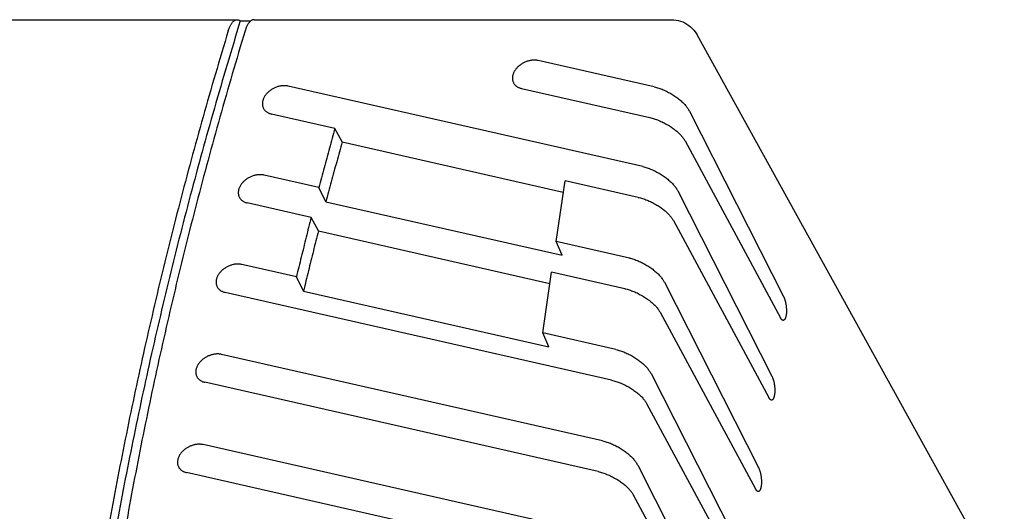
# Model space of a CAD drawing. Header units: inches. Extents: x 0 to 34, y 0 to 22.
# Tile 22 of 29: x 29.011 to 30.355, y 9.483 to 10.153. Entities that reach past the tile are written whole.
import ezdxf

# ---------------------------------------------------------------- set-up
doc = ezdxf.new("R2010")
doc.units = ezdxf.units.IN
doc.header["$LTSCALE"] = 1.87
doc.header["$MEASUREMENT"] = 0
doc.layers.get('0').update_dxf_attribs({"linetype": 'CONTINUOUS'})

msp = doc.modelspace()

# ---------------------------------------------------------------- linework, layer by layer
at = {"color": 7, "linetype": 'CONTINUOUS'}
for p, q in [((23.2523, 10.153), (29.3082, 10.153)), ((29.3126, 10.1514), (29.3269, 10.1514)), ((29.3313, 10.153), (29.901, 10.153)), ((30.3553, 9.3742), (29.936, 10.1323)), ((29.8776, 10.0614), (29.7192, 10.0973)), ((29.8617, 9.9527), (29.3779, 10.0624)), ((29.6963, 10.0593), (29.8715, 10.0195)), ((29.9254, 10.0284), (30.054, 9.7757)), ((29.4416, 10.0048), (29.355, 10.0244)), ((29.4516, 9.9864), (29.4416, 10.0048)), ((29.4516, 9.9864), (29.7534, 9.9179)), ((29.9195, 9.9877), (30.0497, 9.7465)), ((29.4198, 9.9241), (29.345, 9.9411)), ((29.7436, 9.8507), (29.7557, 9.9335)), ((29.8556, 9.9108), (29.7557, 9.9335)), ((29.4295, 9.9049), (29.4198, 9.9241)), ((29.9095, 9.9197), (30.0381, 9.667)), ((29.4295, 9.9049), (29.752, 9.8318)), ((29.4092, 9.8834), (29.3221, 9.9031)), ((29.4192, 9.865), (29.4092, 9.8834)), ((29.9036, 9.879), (30.0338, 9.6378)), ((29.4192, 9.865), (29.7352, 9.7933)), ((29.8435, 9.828), (29.7436, 9.8507)), ((29.752, 9.8318), (29.7436, 9.8507)), ((29.3891, 9.8023), (29.3147, 9.8192)), ((29.3989, 9.7831), (29.3891, 9.8023)), ((29.7254, 9.726), (29.7375, 9.8089)), ((29.8374, 9.7862), (29.7375, 9.8089)), ((29.3989, 9.7831), (29.7337, 9.7071)), ((29.8913, 9.7951), (30.0199, 9.5423)), ((29.8192, 9.6615), (29.2918, 9.7812)), ((29.8854, 9.7544), (30.0156, 9.5132)), ((29.8253, 9.7033), (29.7254, 9.726)), ((29.7337, 9.7071), (29.7254, 9.726)), ((29.8071, 9.5787), (29.287, 9.6967)), ((29.8731, 9.6704), (30.0017, 9.4177)), ((29.801, 9.5369), (29.2642, 9.6587)), ((29.8671, 9.6297), (29.9974, 9.3885)), ((29.7807, 9.4559), (29.2621, 9.5736)), ((29.8549, 9.5457), (29.9835, 9.293)), ((29.7481, 9.4201), (29.2392, 9.5356)), ((29.8489, 9.5051), (29.9792, 9.2639))]:
    msp.add_line(p, q, dxfattribs=at)
msp.add_lwpolyline([(29.901, 10.153), (29.9041, 10.1529), (29.9072, 10.1525), (29.9103, 10.1519), (29.9133, 10.151), (29.9163, 10.15), (29.9192, 10.1486), (29.9219, 10.1471), (29.9246, 10.1453), (29.927, 10.1433), (29.9294, 10.1412), (29.9315, 10.1389), (29.9334, 10.1364), (29.9352, 10.1338), (29.936, 10.1323)], dxfattribs=at)
for points, knots in [([(29.3126, 10.1514), (29.3004, 10.1118), (29.2768, 10.0326), (29.244, 9.9136), (29.2137, 9.7946), (29.1861, 9.6757), (29.1611, 9.557), (29.1387, 9.4386), (29.119, 9.3203), (29.102, 9.2024), (29.0877, 9.0847), (29.076, 8.9675), (29.0669, 8.8506), (29.0606, 8.7342), (29.057, 8.6183), (29.056, 8.5029), (29.0577, 8.388), (29.0621, 8.2738), (29.0668, 8.198), (29.0696, 8.1601)], [0, 0, 0, 0, 0.061586, 0.122797, 0.183635, 0.244107, 0.304215, 0.36397, 0.423372, 0.482435, 0.54116, 0.599561, 0.657642, 0.715417, 0.772892, 0.830083, 0.886992, 0.943628, 1, 1, 1, 1]), ([(29.2961, 10.1379), (29.2963, 10.1386), (29.2968, 10.1401), (29.2976, 10.1422), (29.2985, 10.1441), (29.2994, 10.1459), (29.3004, 10.1475), (29.3014, 10.1489), (29.3024, 10.1501), (29.3035, 10.1511), (29.3046, 10.1519), (29.3057, 10.1525), (29.3069, 10.1529), (29.3077, 10.153), (29.3082, 10.153), (29.3082, 10.153)], [0, 0, 0, 0, 0.115214, 0.224938, 0.328519, 0.425457, 0.515931, 0.600129, 0.677939, 0.74952, 0.815701, 0.877496, 0.935909, 0.992276, 1, 1, 1, 1]), ([(29.3082, 10.153), (29.3086, 10.153), (29.3093, 10.1529), (29.3104, 10.1526), (29.3116, 10.1521), (29.3123, 10.1516), (29.3126, 10.1514)], [0, 0, 0, 0, 0.208755, 0.457863, 0.720052, 1, 1, 1, 1]), ([(29.3313, 10.153), (29.3312, 10.153), (29.3308, 10.153), (29.3299, 10.1529), (29.3288, 10.1525), (29.3276, 10.1519), (29.3265, 10.1511), (29.3254, 10.1501), (29.3244, 10.1489), (29.3234, 10.1475), (29.3224, 10.1459), (29.3215, 10.1441), (29.3207, 10.1422), (29.3199, 10.1401), (29.3194, 10.1386), (29.3191, 10.1379)], [0, 0, 0, 0, 0.007724, 0.064091, 0.122504, 0.184299, 0.25048, 0.322061, 0.399871, 0.484068, 0.574542, 0.67148, 0.775061, 0.884786, 1, 1, 1, 1]), ([(29.2961, 10.1379), (29.2843, 10.0988), (29.2614, 10.0208), (29.2296, 9.9035), (29.2003, 9.7863), (29.1736, 9.6691), (29.1494, 9.5522), (29.1278, 9.4354), (29.1088, 9.3189), (29.0924, 9.2027), (29.0786, 9.0868), (29.0673, 8.9713), (29.0587, 8.8561), (29.0527, 8.7414), (29.0492, 8.6272), (29.0484, 8.5135), (29.0502, 8.4003), (29.0546, 8.2878), (29.0592, 8.213), (29.062, 8.1757)], [0, 0, 0, 0, 0.061539, 0.122709, 0.183511, 0.243954, 0.304039, 0.363776, 0.423166, 0.482223, 0.540948, 0.599355, 0.657446, 0.715237, 0.772732, 0.829946, 0.886887, 0.943568, 1, 1, 1, 1]), ([(29.3191, 10.1379), (29.3073, 10.0987), (29.2844, 10.0205), (29.2525, 9.9028), (29.2231, 9.7852), (29.1964, 9.6678), (29.1722, 9.5505), (29.1507, 9.4334), (29.1317, 9.3166), (29.1153, 9.2), (29.1016, 9.0838), (29.0905, 8.968), (29.082, 8.8525), (29.0761, 8.7375), (29.0729, 8.623), (29.0722, 8.509), (29.0743, 8.3955), (29.0789, 8.2827), (29.0838, 8.2077), (29.0866, 8.1704)], [0, 0, 0, 0, 0.061554, 0.122735, 0.183548, 0.243999, 0.304089, 0.36383, 0.423223, 0.48228, 0.541003, 0.599406, 0.657493, 0.715278, 0.772767, 0.829973, 0.886906, 0.943578, 1, 1, 1, 1]), ([(29.7192, 10.0973), (29.7186, 10.0974), (29.7173, 10.0977), (29.7154, 10.0979), (29.7134, 10.0979), (29.7114, 10.0978), (29.7093, 10.0975), (29.7072, 10.0971), (29.7052, 10.0966), (29.7031, 10.0959), (29.7011, 10.0951), (29.6991, 10.0942), (29.6972, 10.0931), (29.6954, 10.0919), (29.6937, 10.0906), (29.6921, 10.0893), (29.6906, 10.0878), (29.6892, 10.0863), (29.688, 10.0847), (29.6869, 10.0831), (29.686, 10.0814), (29.6852, 10.0797), (29.6846, 10.078), (29.6842, 10.0763), (29.684, 10.0746), (29.6839, 10.0729), (29.6841, 10.0713), (29.6844, 10.0697), (29.6849, 10.0683), (29.6853, 10.0674), (29.6855, 10.067)], [0, 0, 0, 0, 0.034876, 0.070744, 0.107447, 0.145043, 0.183365, 0.22228, 0.26177, 0.301571, 0.341656, 0.381843, 0.42192, 0.46187, 0.501425, 0.540529, 0.57906, 0.616816, 0.653832, 0.689924, 0.725077, 0.759295, 0.792482, 0.82478, 0.856174, 0.886763, 0.916733, 0.946144, 0.975273, 1, 1, 1, 1]), ([(29.6855, 10.067), (29.6855, 10.0669), (29.6858, 10.0664), (29.6864, 10.0654), (29.6874, 10.0642), (29.6886, 10.063), (29.6899, 10.062), (29.6913, 10.0611), (29.6929, 10.0604), (29.6946, 10.0597), (29.6957, 10.0594), (29.6963, 10.0593)], [0, 0, 0, 0, 0.016866, 0.131683, 0.247767, 0.365462, 0.485727, 0.609027, 0.735515, 0.865919, 1, 1, 1, 1]), ([(29.3779, 10.0624), (29.3773, 10.0626), (29.376, 10.0628), (29.3741, 10.063), (29.3721, 10.063), (29.37, 10.0629), (29.368, 10.0627), (29.3659, 10.0623), (29.3638, 10.0617), (29.3618, 10.0611), (29.3598, 10.0602), (29.3578, 10.0593), (29.3559, 10.0582), (29.3541, 10.0571), (29.3524, 10.0558), (29.3507, 10.0544), (29.3492, 10.053), (29.3479, 10.0514), (29.3466, 10.0498), (29.3456, 10.0482), (29.3446, 10.0465), (29.3439, 10.0448), (29.3433, 10.0431), (29.3429, 10.0414), (29.3427, 10.0397), (29.3426, 10.0381), (29.3428, 10.0364), (29.3431, 10.0349), (29.3435, 10.0334), (29.3439, 10.0325), (29.3442, 10.0321)], [0, 0, 0, 0, 0.034876, 0.070744, 0.107447, 0.145043, 0.183365, 0.22228, 0.26177, 0.301571, 0.341656, 0.381843, 0.42192, 0.46187, 0.501425, 0.540529, 0.57906, 0.616816, 0.653832, 0.689924, 0.725077, 0.759295, 0.792482, 0.82478, 0.856174, 0.886763, 0.916733, 0.946144, 0.975273, 1, 1, 1, 1]), ([(29.8776, 10.0614), (29.8786, 10.0611), (29.8806, 10.0606), (29.8836, 10.0597), (29.8866, 10.0587), (29.8896, 10.0575), (29.8927, 10.0562), (29.8956, 10.0547), (29.8986, 10.0531), (29.9015, 10.0515), (29.9042, 10.0498), (29.9069, 10.0479), (29.9095, 10.0461), (29.9119, 10.0442), (29.9142, 10.0422), (29.9163, 10.0402), (29.9182, 10.0382), (29.92, 10.0363), (29.9217, 10.0343), (29.9231, 10.0323), (29.9243, 10.0304), (29.9251, 10.0291), (29.9254, 10.0284)], [0, 0, 0, 0, 0.050831, 0.103339, 0.157137, 0.212039, 0.267602, 0.323543, 0.379556, 0.435239, 0.490427, 0.544719, 0.597944, 0.649874, 0.700239, 0.748997, 0.795884, 0.840848, 0.883815, 0.924645, 0.96341, 1, 1, 1, 1]), ([(29.3442, 10.0321), (29.3442, 10.0321), (29.3445, 10.0315), (29.3451, 10.0306), (29.3461, 10.0293), (29.3472, 10.0282), (29.3486, 10.0272), (29.35, 10.0263), (29.3516, 10.0255), (29.3532, 10.0249), (29.3544, 10.0246), (29.355, 10.0244)], [0, 0, 0, 0, 0.016866, 0.131683, 0.247767, 0.365462, 0.485727, 0.609027, 0.735515, 0.865919, 1, 1, 1, 1]), ([(29.8715, 10.0195), (29.8725, 10.0193), (29.8745, 10.0188), (29.8775, 10.0179), (29.8805, 10.0169), (29.8836, 10.0157), (29.8866, 10.0144), (29.8896, 10.013), (29.8925, 10.0115), (29.8954, 10.0099), (29.8982, 10.0082), (29.9009, 10.0065), (29.9034, 10.0047), (29.9058, 10.0028), (29.9081, 10.001), (29.9103, 9.9991), (29.9122, 9.9972), (29.914, 9.9953), (29.9157, 9.9934), (29.9171, 9.9915), (29.9184, 9.9896), (29.9191, 9.9884), (29.9195, 9.9877)], [0, 0, 0, 0, 0.051613, 0.104836, 0.159272, 0.214723, 0.270729, 0.327011, 0.383255, 0.439066, 0.494291, 0.548528, 0.601623, 0.653355, 0.703459, 0.751905, 0.798432, 0.842985, 0.885497, 0.925819, 0.964024, 1, 1, 1, 1]), ([(29.4416, 10.0048), (29.4391, 9.9958), (29.4342, 9.9779), (29.4269, 9.951), (29.4222, 9.9331), (29.4198, 9.9241)], [0, 0, 0, 0, 0.333804, 0.667137, 1, 1, 1, 1]), ([(29.4516, 9.9864), (29.4491, 9.9774), (29.4441, 9.9593), (29.4367, 9.9321), (29.4319, 9.914), (29.4295, 9.9049)], [0, 0, 0, 0, 0.333809, 0.667142, 1, 1, 1, 1]), ([(29.8617, 9.9527), (29.8627, 9.9524), (29.8647, 9.9519), (29.8677, 9.951), (29.8707, 9.95), (29.8737, 9.9488), (29.8768, 9.9475), (29.8798, 9.946), (29.8827, 9.9444), (29.8856, 9.9428), (29.8884, 9.941), (29.891, 9.9392), (29.8936, 9.9374), (29.896, 9.9354), (29.8983, 9.9335), (29.9004, 9.9315), (29.9024, 9.9295), (29.9042, 9.9275), (29.9058, 9.9256), (29.9072, 9.9236), (29.9085, 9.9217), (29.9092, 9.9204), (29.9095, 9.9197)], [0, 0, 0, 0, 0.050831, 0.103339, 0.157137, 0.212039, 0.267602, 0.323543, 0.379556, 0.435239, 0.490427, 0.544719, 0.597944, 0.649874, 0.700239, 0.748997, 0.795884, 0.840848, 0.883815, 0.924645, 0.96341, 1, 1, 1, 1]), ([(29.345, 9.9411), (29.3444, 9.9413), (29.3431, 9.9415), (29.3412, 9.9417), (29.3392, 9.9417), (29.3372, 9.9416), (29.3351, 9.9414), (29.333, 9.941), (29.3309, 9.9404), (29.3289, 9.9397), (29.3269, 9.9389), (29.3249, 9.938), (29.323, 9.9369), (29.3212, 9.9357), (29.3195, 9.9345), (29.3178, 9.9331), (29.3163, 9.9316), (29.315, 9.9301), (29.3137, 9.9285), (29.3127, 9.9269), (29.3117, 9.9252), (29.311, 9.9235), (29.3104, 9.9218), (29.31, 9.9201), (29.3098, 9.9184), (29.3097, 9.9167), (29.3099, 9.9151), (29.3102, 9.9135), (29.3106, 9.9121), (29.3111, 9.9112), (29.3113, 9.9108)], [0, 0, 0, 0, 0.034876, 0.070744, 0.107447, 0.145043, 0.183365, 0.22228, 0.26177, 0.301571, 0.341656, 0.381843, 0.42192, 0.46187, 0.501425, 0.540529, 0.57906, 0.616816, 0.653832, 0.689924, 0.725077, 0.759295, 0.792482, 0.82478, 0.856174, 0.886763, 0.916733, 0.946144, 0.975273, 1, 1, 1, 1]), ([(29.3113, 9.9108), (29.3113, 9.9107), (29.3116, 9.9102), (29.3122, 9.9092), (29.3132, 9.908), (29.3144, 9.9069), (29.3157, 9.9058), (29.3171, 9.905), (29.3187, 9.9042), (29.3203, 9.9036), (29.3215, 9.9033), (29.3221, 9.9031)], [0, 0, 0, 0, 0.016866, 0.131683, 0.247767, 0.365462, 0.485727, 0.609027, 0.735515, 0.865919, 1, 1, 1, 1]), ([(29.8556, 9.9108), (29.8566, 9.9106), (29.8586, 9.9101), (29.8616, 9.9092), (29.8646, 9.9082), (29.8677, 9.907), (29.8707, 9.9057), (29.8737, 9.9043), (29.8766, 9.9028), (29.8795, 9.9012), (29.8823, 9.8995), (29.885, 9.8978), (29.8875, 9.896), (29.89, 9.8941), (29.8922, 9.8923), (29.8944, 9.8904), (29.8963, 9.8885), (29.8981, 9.8866), (29.8998, 9.8847), (29.9012, 9.8828), (29.9025, 9.8809), (29.9032, 9.8797), (29.9036, 9.879)], [0, 0, 0, 0, 0.051613, 0.104836, 0.159272, 0.214723, 0.270729, 0.327011, 0.383255, 0.439066, 0.494291, 0.548528, 0.601623, 0.653355, 0.703459, 0.751905, 0.798432, 0.842985, 0.885497, 0.925819, 0.964024, 1, 1, 1, 1]), ([(29.4092, 9.8834), (29.4069, 9.8744), (29.4024, 9.8564), (29.3957, 9.8293), (29.3913, 9.8113), (29.3891, 9.8023)], [0, 0, 0, 0, 0.333804, 0.667137, 1, 1, 1, 1]), ([(29.4192, 9.865), (29.4168, 9.8559), (29.4122, 9.8377), (29.4055, 9.8104), (29.4011, 9.7922), (29.3989, 9.7831)], [0, 0, 0, 0, 0.333809, 0.667142, 1, 1, 1, 1]), ([(29.8435, 9.828), (29.8445, 9.8278), (29.8465, 9.8273), (29.8495, 9.8264), (29.8525, 9.8253), (29.8555, 9.8241), (29.8586, 9.8228), (29.8615, 9.8214), (29.8645, 9.8198), (29.8674, 9.8181), (29.8701, 9.8164), (29.8728, 9.8146), (29.8754, 9.8127), (29.8778, 9.8108), (29.8801, 9.8088), (29.8822, 9.8069), (29.8841, 9.8049), (29.8859, 9.8029), (29.8876, 9.8009), (29.889, 9.7989), (29.8902, 9.797), (29.891, 9.7957), (29.8913, 9.7951)], [0, 0, 0, 0, 0.050831, 0.103339, 0.157137, 0.212039, 0.267602, 0.323543, 0.379556, 0.435239, 0.490427, 0.544719, 0.597944, 0.649874, 0.700239, 0.748997, 0.795884, 0.840848, 0.883815, 0.924645, 0.96341, 1, 1, 1, 1]), ([(29.3147, 9.8192), (29.3141, 9.8193), (29.3128, 9.8196), (29.3109, 9.8198), (29.3089, 9.8198), (29.3069, 9.8197), (29.3048, 9.8195), (29.3027, 9.8191), (29.3006, 9.8185), (29.2986, 9.8178), (29.2966, 9.817), (29.2946, 9.8161), (29.2927, 9.815), (29.2909, 9.8138), (29.2892, 9.8126), (29.2875, 9.8112), (29.286, 9.8097), (29.2847, 9.8082), (29.2834, 9.8066), (29.2824, 9.805), (29.2814, 9.8033), (29.2807, 9.8016), (29.2801, 9.7999), (29.2797, 9.7982), (29.2795, 9.7965), (29.2794, 9.7948), (29.2796, 9.7932), (29.2799, 9.7916), (29.2804, 9.7902), (29.2808, 9.7893), (29.281, 9.7889)], [0, 0, 0, 0, 0.034876, 0.070744, 0.107447, 0.145043, 0.183365, 0.22228, 0.26177, 0.301571, 0.341656, 0.381843, 0.42192, 0.46187, 0.501425, 0.540529, 0.57906, 0.616816, 0.653832, 0.689924, 0.725077, 0.759295, 0.792482, 0.82478, 0.856174, 0.886763, 0.916733, 0.946144, 0.975273, 1, 1, 1, 1]), ([(29.281, 9.7889), (29.281, 9.7888), (29.2813, 9.7883), (29.2819, 9.7873), (29.2829, 9.7861), (29.2841, 9.785), (29.2854, 9.7839), (29.2868, 9.783), (29.2884, 9.7823), (29.29, 9.7817), (29.2912, 9.7813), (29.2918, 9.7812)], [0, 0, 0, 0, 0.016866, 0.131683, 0.247767, 0.365462, 0.485727, 0.609027, 0.735515, 0.865919, 1, 1, 1, 1]), ([(29.8374, 9.7862), (29.8384, 9.786), (29.8404, 9.7855), (29.8434, 9.7846), (29.8464, 9.7835), (29.8495, 9.7824), (29.8525, 9.7811), (29.8555, 9.7797), (29.8584, 9.7781), (29.8613, 9.7765), (29.8641, 9.7749), (29.8668, 9.7731), (29.8693, 9.7713), (29.8717, 9.7695), (29.874, 9.7676), (29.8761, 9.7657), (29.8781, 9.7638), (29.8799, 9.7619), (29.8816, 9.76), (29.883, 9.7581), (29.8843, 9.7563), (29.885, 9.755), (29.8854, 9.7544)], [0, 0, 0, 0, 0.051613, 0.104836, 0.159272, 0.214723, 0.270729, 0.327011, 0.383255, 0.439066, 0.494291, 0.548528, 0.601623, 0.653355, 0.703459, 0.751905, 0.798432, 0.842985, 0.885497, 0.925819, 0.964024, 1, 1, 1, 1]), ([(30.054, 9.7757), (30.0542, 9.7753), (30.0545, 9.7746), (30.055, 9.7734), (30.0555, 9.7721), (30.0559, 9.7708), (30.0563, 9.7693), (30.0566, 9.7678), (30.057, 9.7661), (30.0573, 9.7645), (30.0575, 9.7628), (30.0577, 9.761), (30.0578, 9.7593), (30.0579, 9.7575), (30.0579, 9.7558), (30.0579, 9.7542), (30.0578, 9.7525), (30.0576, 9.751), (30.0574, 9.7496), (30.0571, 9.7483), (30.0568, 9.7471), (30.0565, 9.7461), (30.0561, 9.7452), (30.0556, 9.7444), (30.0551, 9.7438), (30.0546, 9.7434), (30.0541, 9.7431), (30.0536, 9.743), (30.0532, 9.7431), (30.0531, 9.7431)], [0, 0, 0, 0, 0.033438, 0.069636, 0.108282, 0.149337, 0.1926, 0.237696, 0.284575, 0.332805, 0.381923, 0.431756, 0.481696, 0.531302, 0.580212, 0.627744, 0.673579, 0.717217, 0.758148, 0.796184, 0.830922, 0.86221, 0.890041, 0.914373, 0.935537, 0.95397, 0.97036, 0.985809, 1, 1, 1, 1]), ([(30.0531, 9.7431), (30.053, 9.7431), (30.0528, 9.7432), (30.0524, 9.7433), (30.0519, 9.7437), (30.0513, 9.7442), (30.0508, 9.7449), (30.0502, 9.7456), (30.0499, 9.7462), (30.0497, 9.7465)], [0, 0, 0, 0, 0.010335, 0.131503, 0.267274, 0.420616, 0.593243, 0.786553, 1, 1, 1, 1]), ([(29.8253, 9.7033), (29.8263, 9.7031), (29.8283, 9.7026), (29.8313, 9.7017), (29.8343, 9.7007), (29.8373, 9.6995), (29.8403, 9.6981), (29.8433, 9.6967), (29.8463, 9.6951), (29.8491, 9.6935), (29.8519, 9.6917), (29.8546, 9.6899), (29.8571, 9.6881), (29.8596, 9.6861), (29.8618, 9.6842), (29.864, 9.6822), (29.8659, 9.6802), (29.8677, 9.6782), (29.8693, 9.6763), (29.8708, 9.6743), (29.872, 9.6724), (29.8728, 9.671), (29.8731, 9.6704)], [0, 0, 0, 0, 0.050831, 0.103339, 0.157137, 0.212039, 0.267602, 0.323543, 0.379556, 0.435239, 0.490427, 0.544719, 0.597944, 0.649874, 0.700239, 0.748997, 0.795884, 0.840848, 0.883815, 0.924645, 0.96341, 1, 1, 1, 1]), ([(29.287, 9.6967), (29.2864, 9.6968), (29.2852, 9.6971), (29.2832, 9.6973), (29.2812, 9.6973), (29.2792, 9.6972), (29.2771, 9.6969), (29.2751, 9.6965), (29.273, 9.696), (29.2709, 9.6953), (29.2689, 9.6945), (29.267, 9.6936), (29.2651, 9.6925), (29.2632, 9.6913), (29.2615, 9.69), (29.2599, 9.6887), (29.2584, 9.6872), (29.257, 9.6857), (29.2558, 9.6841), (29.2547, 9.6825), (29.2538, 9.6808), (29.253, 9.6791), (29.2524, 9.6774), (29.252, 9.6757), (29.2518, 9.674), (29.2518, 9.6723), (29.2519, 9.6707), (29.2522, 9.6691), (29.2527, 9.6677), (29.2531, 9.6668), (29.2533, 9.6664)], [0, 0, 0, 0, 0.034876, 0.070744, 0.107447, 0.145043, 0.183365, 0.22228, 0.26177, 0.301571, 0.341656, 0.381843, 0.42192, 0.46187, 0.501425, 0.540529, 0.57906, 0.616816, 0.653832, 0.689924, 0.725077, 0.759295, 0.792482, 0.82478, 0.856174, 0.886763, 0.916733, 0.946144, 0.975273, 1, 1, 1, 1]), ([(29.2533, 9.6664), (29.2533, 9.6663), (29.2536, 9.6658), (29.2542, 9.6648), (29.2552, 9.6636), (29.2564, 9.6624), (29.2577, 9.6614), (29.2591, 9.6605), (29.2607, 9.6598), (29.2624, 9.6591), (29.2636, 9.6588), (29.2642, 9.6587)], [0, 0, 0, 0, 0.016866, 0.131683, 0.247767, 0.365462, 0.485727, 0.609027, 0.735515, 0.865919, 1, 1, 1, 1]), ([(30.0381, 9.667), (30.0383, 9.6666), (30.0386, 9.6659), (30.0391, 9.6647), (30.0396, 9.6634), (30.04, 9.6621), (30.0404, 9.6606), (30.0408, 9.6591), (30.0411, 9.6574), (30.0414, 9.6558), (30.0416, 9.6541), (30.0418, 9.6523), (30.0419, 9.6506), (30.042, 9.6488), (30.042, 9.6471), (30.042, 9.6454), (30.0419, 9.6438), (30.0417, 9.6423), (30.0415, 9.6409), (30.0412, 9.6396), (30.0409, 9.6384), (30.0406, 9.6374), (30.0402, 9.6365), (30.0397, 9.6357), (30.0393, 9.6351), (30.0388, 9.6347), (30.0382, 9.6344), (30.0377, 9.6343), (30.0373, 9.6344), (30.0372, 9.6344)], [0, 0, 0, 0, 0.033438, 0.069636, 0.108282, 0.149337, 0.1926, 0.237696, 0.284575, 0.332805, 0.381923, 0.431756, 0.481696, 0.531302, 0.580212, 0.627744, 0.673579, 0.717217, 0.758148, 0.796184, 0.830922, 0.86221, 0.890041, 0.914373, 0.935537, 0.95397, 0.97036, 0.985809, 1, 1, 1, 1]), ([(29.8192, 9.6615), (29.8202, 9.6613), (29.8222, 9.6608), (29.8252, 9.6599), (29.8282, 9.6589), (29.8312, 9.6577), (29.8343, 9.6564), (29.8373, 9.655), (29.8402, 9.6535), (29.8431, 9.6519), (29.8459, 9.6502), (29.8485, 9.6485), (29.8511, 9.6467), (29.8535, 9.6448), (29.8558, 9.643), (29.8579, 9.6411), (29.8599, 9.6392), (29.8617, 9.6372), (29.8633, 9.6353), (29.8648, 9.6335), (29.8661, 9.6316), (29.8668, 9.6303), (29.8671, 9.6297)], [0, 0, 0, 0, 0.051613, 0.104836, 0.159272, 0.214723, 0.270729, 0.327011, 0.383255, 0.439066, 0.494291, 0.548528, 0.601623, 0.653355, 0.703459, 0.751905, 0.798432, 0.842985, 0.885497, 0.925819, 0.964024, 1, 1, 1, 1]), ([(30.0372, 9.6344), (30.0372, 9.6344), (30.0369, 9.6345), (30.0365, 9.6346), (30.036, 9.635), (30.0354, 9.6355), (30.0349, 9.6362), (30.0343, 9.6369), (30.034, 9.6375), (30.0338, 9.6378)], [0, 0, 0, 0, 0.010335, 0.131503, 0.267274, 0.420616, 0.593243, 0.786553, 1, 1, 1, 1]), ([(29.2621, 9.5736), (29.2615, 9.5737), (29.2602, 9.5739), (29.2583, 9.5741), (29.2563, 9.5742), (29.2542, 9.5741), (29.2522, 9.5738), (29.2501, 9.5734), (29.248, 9.5729), (29.246, 9.5722), (29.2439, 9.5714), (29.242, 9.5704), (29.2401, 9.5694), (29.2383, 9.5682), (29.2365, 9.5669), (29.2349, 9.5656), (29.2334, 9.5641), (29.232, 9.5626), (29.2308, 9.561), (29.2297, 9.5593), (29.2288, 9.5577), (29.2281, 9.556), (29.2275, 9.5543), (29.2271, 9.5526), (29.2268, 9.5509), (29.2268, 9.5492), (29.2269, 9.5476), (29.2272, 9.546), (29.2277, 9.5446), (29.2281, 9.5437), (29.2283, 9.5433)], [0, 0, 0, 0, 0.034876, 0.070744, 0.107447, 0.145043, 0.183365, 0.22228, 0.26177, 0.301571, 0.341656, 0.381843, 0.42192, 0.46187, 0.501425, 0.540529, 0.57906, 0.616816, 0.653832, 0.689924, 0.725077, 0.759295, 0.792482, 0.82478, 0.856174, 0.886763, 0.916733, 0.946144, 0.975273, 1, 1, 1, 1]), ([(29.8071, 9.5787), (29.8081, 9.5785), (29.81, 9.578), (29.813, 9.5771), (29.8161, 9.576), (29.8191, 9.5748), (29.8221, 9.5735), (29.8251, 9.572), (29.8281, 9.5705), (29.8309, 9.5688), (29.8337, 9.5671), (29.8364, 9.5653), (29.8389, 9.5634), (29.8414, 9.5615), (29.8436, 9.5595), (29.8458, 9.5576), (29.8477, 9.5556), (29.8495, 9.5536), (29.8511, 9.5516), (29.8526, 9.5496), (29.8538, 9.5477), (29.8545, 9.5464), (29.8549, 9.5457)], [0, 0, 0, 0, 0.050831, 0.103339, 0.157137, 0.212039, 0.267602, 0.323543, 0.379556, 0.435239, 0.490427, 0.544719, 0.597944, 0.649874, 0.700239, 0.748997, 0.795884, 0.840848, 0.883815, 0.924645, 0.96341, 1, 1, 1, 1]), ([(29.2283, 9.5433), (29.2284, 9.5432), (29.2287, 9.5427), (29.2293, 9.5417), (29.2303, 9.5405), (29.2314, 9.5393), (29.2327, 9.5383), (29.2342, 9.5374), (29.2357, 9.5367), (29.2374, 9.536), (29.2386, 9.5357), (29.2392, 9.5356)], [0, 0, 0, 0, 0.016866, 0.131683, 0.247767, 0.365462, 0.485727, 0.609027, 0.735515, 0.865919, 1, 1, 1, 1]), ([(30.0199, 9.5423), (30.0201, 9.542), (30.0204, 9.5413), (30.0209, 9.5401), (30.0214, 9.5388), (30.0218, 9.5374), (30.0222, 9.5359), (30.0225, 9.5344), (30.0229, 9.5328), (30.0231, 9.5311), (30.0234, 9.5294), (30.0236, 9.5277), (30.0237, 9.5259), (30.0238, 9.5242), (30.0238, 9.5225), (30.0238, 9.5208), (30.0237, 9.5192), (30.0235, 9.5177), (30.0233, 9.5162), (30.023, 9.5149), (30.0227, 9.5138), (30.0224, 9.5127), (30.022, 9.5118), (30.0215, 9.5111), (30.021, 9.5105), (30.0205, 9.5101), (30.02, 9.5098), (30.0195, 9.5097), (30.0191, 9.5097), (30.019, 9.5098)], [0, 0, 0, 0, 0.033438, 0.069636, 0.108282, 0.149337, 0.1926, 0.237696, 0.284575, 0.332805, 0.381923, 0.431756, 0.481696, 0.531302, 0.580212, 0.627744, 0.673579, 0.717217, 0.758148, 0.796184, 0.830922, 0.86221, 0.890041, 0.914373, 0.935537, 0.95397, 0.97036, 0.985809, 1, 1, 1, 1]), ([(29.801, 9.5369), (29.802, 9.5367), (29.804, 9.5362), (29.807, 9.5353), (29.81, 9.5342), (29.813, 9.5331), (29.8161, 9.5318), (29.8191, 9.5304), (29.822, 9.5288), (29.8249, 9.5272), (29.8276, 9.5256), (29.8303, 9.5238), (29.8329, 9.522), (29.8353, 9.5202), (29.8376, 9.5183), (29.8397, 9.5164), (29.8417, 9.5145), (29.8435, 9.5126), (29.8451, 9.5107), (29.8466, 9.5088), (29.8478, 9.507), (29.8486, 9.5057), (29.8489, 9.5051)], [0, 0, 0, 0, 0.051613, 0.104836, 0.159272, 0.214723, 0.270729, 0.327011, 0.383255, 0.439066, 0.494291, 0.548528, 0.601623, 0.653355, 0.703459, 0.751905, 0.798432, 0.842985, 0.885497, 0.925819, 0.964024, 1, 1, 1, 1]), ([(30.019, 9.5098), (30.0189, 9.5098), (30.0187, 9.5098), (30.0183, 9.51), (30.0178, 9.5104), (30.0172, 9.5109), (30.0167, 9.5115), (30.0161, 9.5123), (30.0158, 9.5129), (30.0156, 9.5132)], [0, 0, 0, 0, 0.010335, 0.131503, 0.267274, 0.420616, 0.593243, 0.786553, 1, 1, 1, 1])]:
    msp.add_open_spline(points, degree=3, knots=knots, dxfattribs=at)

doc.saveas('drawing.dxf')
